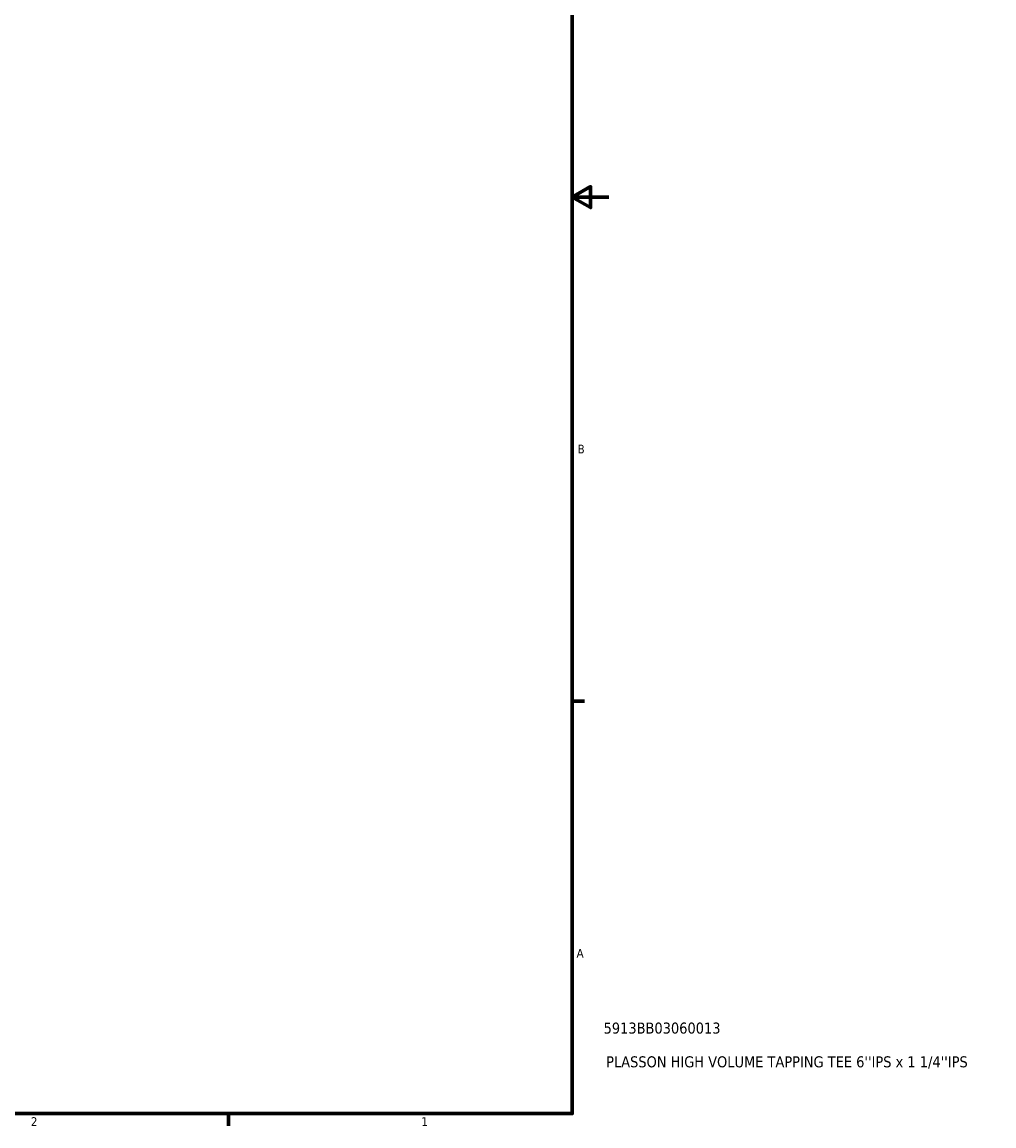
# Model space of a CAD drawing. Header units: inches. Extents: x -0.9 to 55.9, y -1.4 to 54.4.
# Tile 6 of 9: x 27.5 to 38.1, y 0.9 to 12.9. Entities that reach past the tile are written whole.
import ezdxf

# ---------------------------------------------------------------- set-up
doc = ezdxf.new("R2010")
doc.units = ezdxf.units.IN
doc.header["$MEASUREMENT"] = 0
doc.layers.add('Border (ANSI)', color=7, linetype='Continuous', lineweight=70)
doc.layers.add('Title (ANSI)', color=7, linetype='Continuous', lineweight=50)
doc.styles.add('Note Text (ANSI)', font='tahoma.ttf')
doc.styles.add('Text Style29', font='tahoma.ttf')

# ---------------------------------------------------------------- blocks, each defined once
blk = doc.blocks.new('Borders Default Border')
at = {"layer": 'Border (ANSI)'}
for p, q in [((33.5, 5.5), (33.634, 5.5)), ((29.75, 1), (29.75, 0.866))]:
    blk.add_line(p, q, dxfattribs=at)
at = {"layer": 'Border (ANSI)', "flags": 128}
for points in [[(0.5, 1), (0.5, 21), (33.5, 21), (33.5, 1), (0.5, 1)], [(33.9, 11), (33.5, 11), (33.7, 11.115), (33.7, 10.885), (33.5, 11)]]:
    blk.add_lwpolyline(points, dxfattribs=at)
at = {"layer": 'Border (ANSI)', "color": 5, "true_color": 0x0000ff, "char_height": 0.0945, "attachment_point": 7, "style": 'Note Text (ANSI)'}
for s, insert in [('B', (33.558, 8.203)), ('A', (33.547, 2.703)), ('2', (27.596, 0.866)), ('1', (31.854, 0.866))]:
    blk.add_mtext(s, dxfattribs=dict(at, insert=insert))
blk = doc.blocks.new('Title Blocks ANSI - Large')
at = {"layer": 'Title (ANSI)', "color": 5, "true_color": 0x0000ff, "style": 'Text Style29'}
for tag, p in [('PART_NUMBER_001', (0.341, 0.873)), ('DESCRIPTION_001', (0.369, 0.505))]:
    blk.add_attdef(tag, p, '', height=0.12, dxfattribs=at)

msp = doc.modelspace()

# ---------------------------------------------------------------- block references
msp.add_blockref('Borders Default Border', (0, 0))
msp.add_blockref('Title Blocks ANSI - Large', (33.5, 1)).add_auto_attribs({'PART_NUMBER_001': '5913BB03060013', 'DESCRIPTION_001': "PLASSON HIGH VOLUME TAPPING TEE 6''IPS x 1 1/4''IPS"})

doc.saveas('drawing.dxf')
